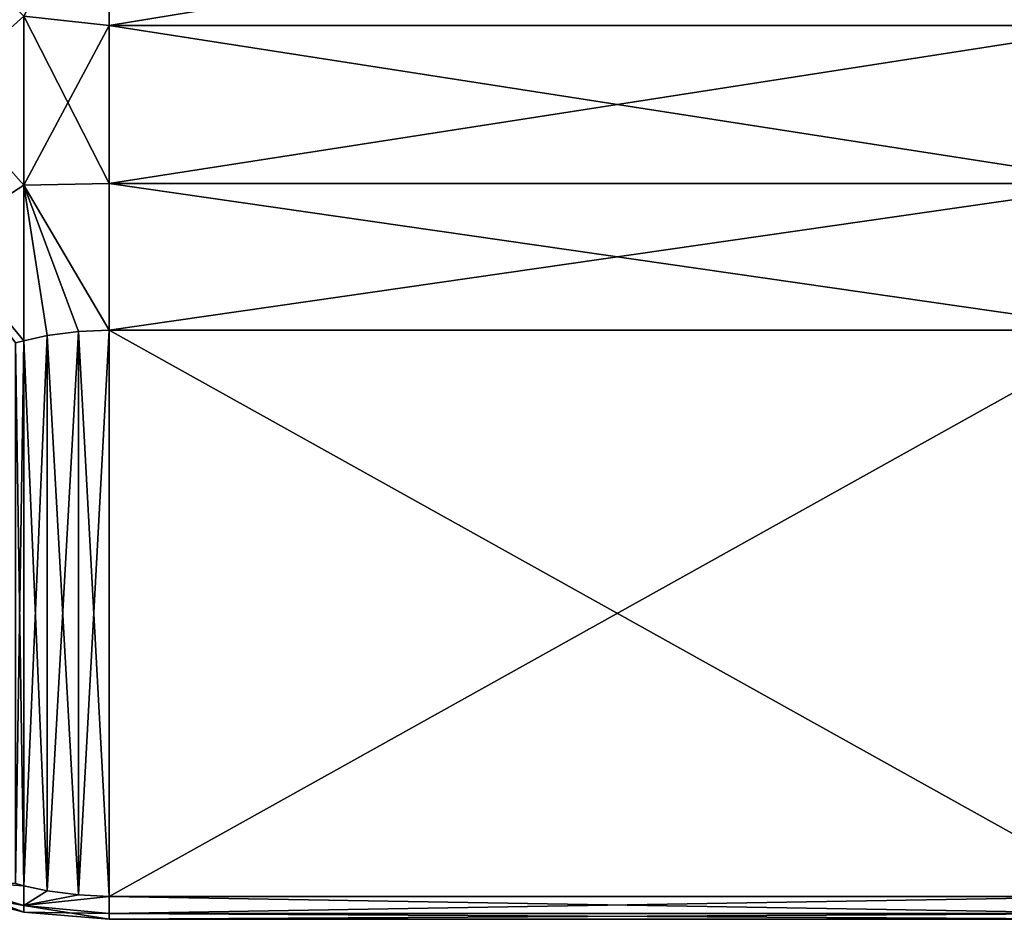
# Model space of a CAD drawing. Header units: metres. Extents: x -82 to 113, y -109 to 109.
# Tile 205 of 256: x -46.9 to -37.21, y 60.5 to 69.35. Entities that reach past the tile are written whole.
import ezdxf

# ---------------------------------------------------------------- set-up
doc = ezdxf.new("R2010")
doc.units = ezdxf.units.M
doc.layers.add('solid_20_382_013_XXX', color=7, linetype='CONTINUOUS')

msp = doc.modelspace()

# ---------------------------------------------------------------- linework, layer by layer
at = {"layer": 'solid_20_382_013_XXX'}
for points in [[(-46.02, 69.28894, -24.817122), (-46.02, 70.932236, -24.1), (-46.861492, 69.380951, -24.850721)], [(-46.02, 70.932236, -54.099998), (-46.02, 69.28894, -53.382877), (-46.861492, 69.380951, -53.349277)], [(-46.02, 69.28894, -24.817122), (-36.02, 69.28894, -24.817122), (-36.02, 70.932236, -24.1)], [(-46.02, 69.28894, -24.817122), (-36.02, 70.932236, -24.1), (-46.02, 70.932236, -24.1)], [(-46.02, 70.932236, -54.099998), (-36.02, 70.932236, -54.099998), (-36.02, 69.28894, -53.382877)], [(-46.02, 70.932236, -54.099998), (-36.02, 69.28894, -53.382877), (-46.02, 69.28894, -53.382877)], [(-46.861492, 69.380951, -24.850721), (-47.682182, 70.193817, -24.705105), (-47.682182, 68.642189, -25.489866)], [(-46.861492, 69.380951, -53.349277), (-47.682182, 68.642189, -52.710133), (-47.682182, 70.193817, -53.494896)], [(-46.861492, 67.719292, -25.81008), (-46.861492, 69.380951, -24.850721), (-47.682182, 68.642189, -25.489866)], [(-46.861492, 69.380951, -53.349277), (-46.861492, 67.719292, -52.389919), (-47.682182, 68.642189, -52.710133)], [(-46.02, 69.28894, -24.817122), (-46.861492, 69.380951, -24.850721), (-46.861492, 67.719292, -25.81008)], [(-46.02, 67.736198, -52.486401), (-46.861492, 67.719292, -52.389919), (-46.861492, 69.380951, -53.349277)], [(-46.02, 69.28894, -53.382877), (-46.02, 67.736198, -52.486401), (-46.861492, 69.380951, -53.349277)], [(-46.02, 67.736198, -25.7136), (-46.02, 69.28894, -24.817122), (-46.861492, 67.719292, -25.81008)], [(-46.02, 67.736198, -25.7136), (-36.02, 67.736198, -25.7136), (-36.02, 69.28894, -24.817122)], [(-46.02, 67.736198, -25.7136), (-36.02, 69.28894, -24.817122), (-46.02, 69.28894, -24.817122)], [(-46.02, 69.28894, -53.382877), (-36.02, 69.28894, -53.382877), (-36.02, 67.736198, -52.486401)], [(-46.02, 69.28894, -53.382877), (-36.02, 67.736198, -52.486401), (-46.02, 67.736198, -52.486401)], [(-46.861492, 67.719292, -25.81008), (-47.682182, 68.642189, -25.489866), (-47.682182, 67.186745, -26.441236)], [(-46.861492, 67.719292, -52.389919), (-47.682182, 67.186745, -51.758762), (-47.682182, 68.642189, -52.710133)], [(-46.860565, 66.189545, -26.958237), (-46.861492, 67.719292, -25.81008), (-47.682182, 67.186745, -26.441236)], [(-46.861492, 67.719292, -52.389919), (-46.860565, 66.189545, -51.241764), (-47.682182, 67.186745, -51.758762)], [(-46.02, 66.293503, -26.778175), (-46.02, 67.736198, -25.7136), (-46.861492, 67.719292, -25.81008)], [(-46.02, 67.736198, -52.486401), (-46.02, 66.293503, -51.421825), (-46.861492, 67.719292, -52.389919)], [(-46.629471, 66.239464, -26.871767), (-46.861492, 67.719292, -25.81008), (-46.860565, 66.189545, -26.958237)], [(-46.323368, 66.280235, -26.801149), (-46.02, 66.293503, -26.778175), (-46.861492, 67.719292, -25.81008)], [(-46.629471, 66.239464, -26.871767), (-46.323368, 66.280235, -26.801149), (-46.861492, 67.719292, -25.81008)], [(-46.629478, 66.239464, -51.328232), (-46.860565, 66.189545, -51.241764), (-46.861492, 67.719292, -52.389919)], [(-46.323372, 66.280235, -51.398849), (-46.629478, 66.239464, -51.328232), (-46.861492, 67.719292, -52.389919)], [(-46.02, 66.293503, -51.421825), (-46.323372, 66.280235, -51.398849), (-46.861492, 67.719292, -52.389919)], [(-46.02, 66.293503, -26.778175), (-36.02, 66.293503, -26.778175), (-36.02, 67.736198, -25.7136)], [(-46.02, 66.293503, -26.778175), (-36.02, 67.736198, -25.7136), (-46.02, 67.736198, -25.7136)], [(-46.02, 67.736198, -52.486401), (-36.02, 67.736198, -52.486401), (-36.02, 66.293503, -51.421825)], [(-46.02, 67.736198, -52.486401), (-36.02, 66.293503, -51.421825), (-46.02, 66.293503, -51.421825)], [(-46.940777, 66.168137, -26.99531), (-46.860565, 66.189545, -26.958237), (-47.682182, 67.186745, -26.441236)], [(-46.860565, 66.189545, -51.241764), (-46.940784, 66.168137, -51.204685), (-47.682182, 67.186745, -51.758762)], [(-46.323372, 66.280235, -51.398849), (-46.629471, 60.779774, -41.871769), (-46.629478, 66.239464, -51.328232)], [(-46.323372, 60.739002, -36.398849), (-46.323368, 66.280235, -26.801149), (-46.629471, 66.239464, -26.871767)], [(-46.323372, 66.280235, -51.398849), (-46.323368, 60.739002, -41.801151), (-46.629471, 60.779774, -41.871769)], [(-46.02, 66.293503, -51.421825), (-46.323368, 60.739002, -41.801151), (-46.323372, 66.280235, -51.398849)], [(-46.02, 60.725739, -36.421825), (-46.323368, 66.280235, -26.801149), (-46.323372, 60.739002, -36.398849)], [(-46.02, 60.725739, -36.421825), (-46.02, 66.293503, -26.778175), (-46.323368, 66.280235, -26.801149)], [(-46.02, 66.293503, -51.421825), (-46.02, 60.725739, -41.778175), (-46.323368, 60.739002, -41.801151)], [(-46.02, 66.293503, -26.778175), (-36.02, 60.725739, -36.421825), (-36.02, 66.293503, -26.778175)], [(-46.02, 60.725739, -36.421825), (-36.02, 60.725739, -36.421825), (-46.02, 66.293503, -26.778175)], [(-36.02, 66.293503, -51.421825), (-36.02, 60.725739, -41.778175), (-46.02, 60.725739, -41.778175)], [(-46.02, 66.293503, -51.421825), (-36.02, 66.293503, -51.421825), (-46.02, 60.725739, -41.778175)], [(-46.860565, 66.189545, -51.241764), (-46.940777, 60.851101, -41.995308), (-46.940784, 66.168137, -51.204685)], [(-46.860565, 60.829697, -36.241764), (-46.940777, 66.168137, -26.99531), (-46.940784, 60.851101, -36.204685)], [(-46.860565, 60.829697, -36.241764), (-46.860565, 66.189545, -26.958237), (-46.940777, 66.168137, -26.99531)], [(-46.860565, 66.189545, -51.241764), (-46.860565, 60.829697, -41.958237), (-46.940777, 60.851101, -41.995308)], [(-46.629478, 60.779774, -36.328232), (-46.629471, 66.239464, -26.871767), (-46.860565, 66.189545, -26.958237)], [(-46.629478, 66.239464, -51.328232), (-46.629471, 60.779774, -41.871769), (-46.860565, 60.829697, -41.958237)], [(-46.629478, 66.239464, -51.328232), (-46.860565, 60.829697, -41.958237), (-46.860565, 66.189545, -51.241764)], [(-46.629478, 60.779774, -36.328232), (-46.860565, 66.189545, -26.958237), (-46.860565, 60.829697, -36.241764)], [(-46.323372, 60.739002, -36.398849), (-46.629471, 66.239464, -26.871767), (-46.629478, 60.779774, -36.328232)], [(-46.861492, 60.636356, -37.662052), (-47.682182, 60.880562, -37.363869), (-47.682182, 60.78437, -39.099998)], [(-46.860565, 60.829697, -36.241764), (-46.940784, 60.851101, -36.204685), (-47.682182, 60.880562, -37.363869)], [(-46.861492, 60.636356, -37.662052), (-46.860565, 60.829697, -36.241764), (-47.682182, 60.880562, -37.363869)], [(-47.682182, 60.880562, -40.836132), (-46.861492, 60.57132, -39.099998), (-47.682182, 60.78437, -39.099998)], [(-46.861492, 60.636356, -40.537949), (-46.861492, 60.57132, -39.099998), (-47.682182, 60.880562, -40.836132)], [(-46.860565, 60.829697, -41.958237), (-46.861492, 60.636356, -40.537949), (-47.682182, 60.880562, -40.836132)], [(-46.940777, 60.851101, -41.995308), (-46.860565, 60.829697, -41.958237), (-47.682182, 60.880562, -40.836132)], [(-46.861492, 60.57132, -39.099998), (-46.861492, 60.636356, -37.662052), (-47.682182, 60.78437, -39.099998)], [(-46.629478, 60.779774, -36.328232), (-46.860565, 60.829697, -36.241764), (-46.861492, 60.636356, -37.662052)], [(-46.629471, 60.779774, -41.871769), (-46.861492, 60.636356, -40.537949), (-46.860565, 60.829697, -41.958237)], [(-46.323372, 60.739002, -36.398849), (-46.629478, 60.779774, -36.328232), (-46.861492, 60.636356, -37.662052)], [(-46.629471, 60.779774, -41.871769), (-46.323368, 60.739002, -41.801151), (-46.861492, 60.636356, -40.537949)], [(-46.02, 60.725739, -36.421825), (-46.323372, 60.739002, -36.398849), (-46.861492, 60.636356, -37.662052)], [(-46.323368, 60.739002, -41.801151), (-46.02, 60.725739, -41.778175), (-46.861492, 60.636356, -40.537949)], [(-46.02, 60.556534, -37.756165), (-46.02, 60.725739, -36.421825), (-46.861492, 60.636356, -37.662052)], [(-46.861492, 60.636356, -40.537949), (-46.02, 60.725739, -41.778175), (-46.02, 60.556534, -40.443836)], [(-46.02, 60.556534, -37.756165), (-36.02, 60.556534, -37.756165), (-36.02, 60.725739, -36.421825)], [(-46.02, 60.556534, -37.756165), (-36.02, 60.725739, -36.421825), (-46.02, 60.725739, -36.421825)], [(-46.02, 60.725739, -41.778175), (-36.02, 60.725739, -41.778175), (-36.02, 60.556534, -40.443836)], [(-46.02, 60.556534, -40.443836), (-46.02, 60.725739, -41.778175), (-36.02, 60.556534, -40.443836)], [(-46.02, 60.556534, -37.756165), (-46.861492, 60.636356, -37.662052), (-46.861492, 60.57132, -39.099998)], [(-46.861492, 60.636356, -40.537949), (-46.02, 60.5, -39.099998), (-46.861492, 60.57132, -39.099998)], [(-46.861492, 60.636356, -40.537949), (-46.02, 60.556534, -40.443836), (-46.02, 60.5, -39.099998)], [(-46.02, 60.5, -39.099998), (-46.02, 60.556534, -37.756165), (-46.861492, 60.57132, -39.099998)], [(-46.02, 60.5, -39.099998), (-36.02, 60.5, -39.099998), (-36.02, 60.556534, -37.756165)], [(-46.02, 60.556534, -40.443836), (-36.02, 60.5, -39.099998), (-46.02, 60.5, -39.099998)], [(-46.02, 60.556534, -40.443836), (-36.02, 60.556534, -40.443836), (-36.02, 60.5, -39.099998)], [(-46.02, 60.5, -39.099998), (-36.02, 60.556534, -37.756165), (-46.02, 60.556534, -37.756165)]]:
    msp.add_3dface(points, dxfattribs=at)

doc.saveas('drawing.dxf')
